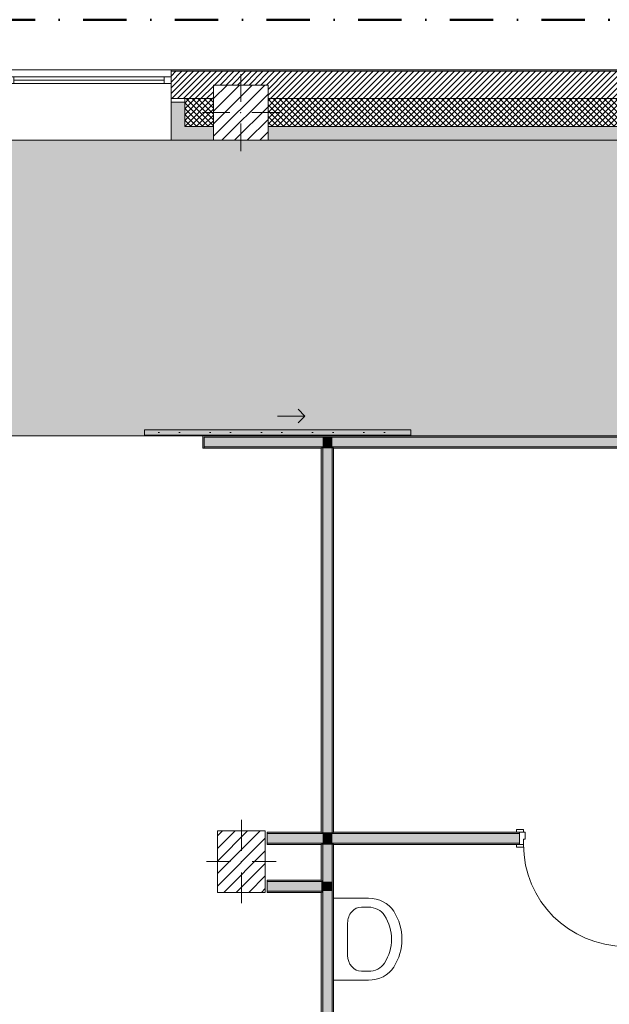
# Model space of a CAD drawing. Header units: millimetres. Extents: x -30280 to 19093, y -19284 to 4746.
# Tile 36 of 40: x -1017 to 3296, y -2458 to 4746. Entities that reach past the tile are written whole.
import ezdxf

# ---------------------------------------------------------------- set-up
doc = ezdxf.new("R2010")
doc.units = ezdxf.units.MM
doc.header["$MEASUREMENT"] = 0
doc.linetypes.add('Punto & Rayas', pattern=[670.277762, 317.5, -176.388889, 0, -176.388874])
doc.linetypes.add('Wipeout_Contour', pattern=[1000, 0, -1000])
for name, color, linetype, lineweight, true_color in [('01_2D_Ambit_Pluma_Nº__242', 7, 'Continuous', 50, 0xfb0013), ('12_FAÇ_Façana_Pluma_Nº__102', 7, 'Continuous', 5, 0xcccccc), ('12_FAÇ_Façana_Pluma_Nº__174', 7, 'Continuous', 13, 0xe4ad2c), ('12_FAÇ_Façana_Pluma_Nº__176', 7, 'Continuous', 15, 0x93a0c6), ('12_FAÇ_Façana_Pluma_Nº__43', 7, 'Continuous', 5, 0xa4a4a6), ('14_PAV_Paviment existent_Pluma_Nº__197', 7, 'Continuous', 0, 0xffe68e), ('Demolido_08_Envans_Pluma_Nº__102', 7, 'Continuous', 5, 0xcccccc), ('Demolido_08_Envans_Pluma_Nº__176', 7, 'Continuous', 15, 0x93a0c6), ('Demolido_Puertas Archicad_Pluma_Nº__3', 7, 'Continuous', 5, 0xa4a4a4), ('Ventanas Archicad_Pluma_Nº__23', 7, 'Continuous', 5, 0xa4a4a6), ('Ventanas Archicad_Pluma_Nº__3', 7, 'Continuous', 5, 0xa4a4a4), ('Ventanas Archicad_Pluma_Nº__43', 7, 'Continuous', 5, 0xa4a4a6)]:
    doc.layers.add(name, color=color, linetype=linetype, lineweight=lineweight, true_color=true_color)
for name, color, linetype in [('10_ESTR_Pilars', 7, 'Continuous'), ('12_FAÇ_Façana', 7, 'Continuous'), ('14_PAV_Paviment existent', 7, 'Continuous'), ('Demolido_08_Envans', 7, 'Continuous'), ('Demolido_09_EI_Mobiliari general', 7, 'Continuous'), ('Demolido_Puertas Archicad', 7, 'Continuous'), ('Ventanas Archicad', 7, 'Continuous')]:
    doc.layers.add(name, color=color, linetype=linetype)
for name, color, linetype, lineweight in [('10_ESTR_Pilars_Pluma_Nº__20', 1, 'Continuous', 5), ('10_ESTR_Pilars_Pluma_Nº__28', 7, 'Continuous', 20), ('10_ESTR_Pilars_Pluma_Nº__42', 8, 'Continuous', 25), ('12_FAÇ_Façana_Pluma_Nº__2', 8, 'Continuous', 5), ('12_FAÇ_Façana_Pluma_Nº__7', 7, 'Continuous', 5), ('14_PAV_Paviment existent_Pluma_Nº__89', 7, 'Continuous', 5), ('Demolido_08_Envans_Pluma_Nº__7', 7, 'Continuous', 5), ('Demolido_09_EI_Mobiliari general_Pluma_Nº__75', 7, 'Continuous', 5), ('Demolido_12_FAÇ_Façana_Pluma_Nº__7', 7, 'Continuous', 5), ('Demolido_Puertas Archicad_Pluma_Nº__1', 7, 'Continuous', 5), ('Demolido_Puertas Archicad_Pluma_Nº__7', 7, 'Continuous', 5), ('Ventanas Archicad_Pluma_Nº__7', 7, 'Continuous', 5)]:
    doc.layers.add(name, color=color, linetype=linetype, lineweight=lineweight)
pattern_1 = [(45, (0, 0), (-21.2132, 21.2132), []), (135, (0, 0), (21.2132, 21.2132), [])]
pattern_2 = [(45, (0, 0), (-45.9619, 45.9619), [])]

# ---------------------------------------------------------------- blocks, each defined once
blk = doc.blocks.new('Forjado_1_1', base_point=(5758.9, 1700.9))
at = {"layer": '14_PAV_Paviment existent_Pluma_Nº__197', "linetype": 'Continuous', "lineweight": 0, "true_color": 0x3f3923}
blk.add_hatch(color=39, dxfattribs=at).paths.add_polyline_path([(5758.9, 1700.9), (5758.9, 3863.5), (-28038.7, 3863.5), (-28050.8, 1700.9)])
at = {"layer": '14_PAV_Paviment existent_Pluma_Nº__89', "color": 7, "linetype": 'Continuous', "lineweight": 5, "flags": 128}
blk.add_lwpolyline([(5758.9, 1700.9), (-28050.8, 1700.9), (-28038.7, 3863.5), (5758.9, 3863.5)], close=True, dxfattribs=at)
blk = doc.blocks.new('Ventana Vertical Multi-Faja 27_2')
at = {"layer": 'Ventanas Archicad_Pluma_Nº__23', "color": 253, "linetype": 'Continuous', "lineweight": 5, "true_color": 0xa4a4a6}
for p, q in [((-600, 0), (-550, 0)), ((-550, 0), (-550, -50)), ((550, -50), (550, 0)), ((550, 0), (600, 0)), ((-550, -50), (-600, -50)), ((600, -50), (550, -50))]:
    blk.add_line(p, q, dxfattribs=at)
at = {"layer": 'Ventanas Archicad_Pluma_Nº__3', "color": 253, "linetype": 'Continuous', "lineweight": 5, "true_color": 0xa4a4a4}
for p, q in [((-600, 50), (600, 50)), ((-550, 0), (550, 0)), ((-550, -25), (550, -25)), ((550, -50), (-550, -50)), ((-600, -465), (600, -465))]:
    blk.add_line(p, q, dxfattribs=at)
at = {"layer": 'Ventanas Archicad_Pluma_Nº__43', "color": 253, "linetype": 'Continuous', "lineweight": 5, "true_color": 0xa4a4a6}
for p, q in [((-600, -160), (-600, -185)), ((600, -160), (600, -185))]:
    blk.add_line(p, q, dxfattribs=at)
at = {"layer": 'Ventanas Archicad_Pluma_Nº__7', "color": 7, "linetype": 'Continuous', "lineweight": 5}
for p, q in [((-600, 50), (-600, 40)), ((-600, 40), (-600, 0)), ((-600, 0), (-600, -50)), ((-600, 0), (-600, -50)), ((600, 50), (600, 40)), ((600, 40), (600, 0)), ((600, 0), (600, -50)), ((600, 0), (600, -50)), ((-600, -50), (-600, -160)), ((600, -50), (600, -160)), ((-600, -185), (-600, -365)), ((-600, -185), (-600, -365)), ((600, -185), (600, -365)), ((600, -185), (600, -365)), ((-600, -365), (-600, -465)), ((-600, -365), (-600, -465)), ((600, -365), (600, -465)), ((600, -365), (600, -465))]:
    blk.add_line(p, q, dxfattribs=at)
blk = doc.blocks.new('Muro_3_1', base_point=(11882.6, 4378.5))
at = {"layer": '12_FAÇ_Façana', "linetype": 'Continuous', "lineweight": 0, "true_color": 0x000000}
h = blk.add_hatch(dxfattribs=at)
h.set_pattern_fill('Yeso_0001', color=18, style=0, pattern_type=2)
h.set_pattern_definition([(0, (0, 0), (0, 75), [0, -75])])
h.paths.add_polyline_path([(89.5, 4168.5), (89.5, 4143.5), (189.5, 4143.5), (189.5, 4168.5)])
at = {"layer": '12_FAÇ_Façana_Pluma_Nº__102', "linetype": 'Continuous', "lineweight": 0, "true_color": 0xe5e5e5}
for points in [[(189.5, 3963.5), (189.5, 4143.5), (89.5, 4143.5), (89.5, 3863.5)], [(189.5, 3963.5), (89.5, 3863.5), (399.5, 3863.5), (399.5, 3963.5)], [(5799.5, 3963.5), (799.5, 3963.5), (799.5, 3863.5), (5799.5, 3863.5)]]:
    blk.add_hatch(color=254, dxfattribs=at).paths.add_polyline_path(points)
at = {"layer": '12_FAÇ_Façana_Pluma_Nº__174', "linetype": 'Continuous', "lineweight": 13, "true_color": 0xe4ad2c}
h = blk.add_hatch(dxfattribs=at)
h.set_pattern_fill('SATE_Aislamiento_0001', color=42, style=0, pattern_type=2)
h.set_pattern_definition(pattern_1)
h.paths.add_polyline_path([(399.5, 4168.5), (189.5, 4168.5), (189.5, 4143.5), (189.5, 3963.5), (399.5, 3963.5)])
h = blk.add_hatch(dxfattribs=at)
h.set_pattern_fill('SATE_Aislamiento_0001', color=42, style=0, pattern_type=2)
h.set_pattern_definition(pattern_1)
h.paths.add_polyline_path([(799.5, 3963.5), (5799.5, 3963.5), (5799.5, 4168.5), (799.5, 4168.5)])
at = {"layer": '12_FAÇ_Façana_Pluma_Nº__176', "linetype": 'Continuous', "lineweight": 0, "true_color": 0x495063}
blk.add_hatch(color=251, dxfattribs=at).paths.add_polyline_path([(6783, 4378.5), (89.5, 4378.5), (89.5, 4368.5), (6783, 4368.5)])
at = {"layer": '12_FAÇ_Façana_Pluma_Nº__2', "linetype": 'Continuous', "lineweight": 5}
h = blk.add_hatch(dxfattribs=at)
h.set_pattern_fill('Ceramic_0001', color=8, style=0, pattern_type=2)
h.set_pattern_definition([(45, (0, 0), (-21.2132, 21.2132), [])])
h.paths.add_polyline_path([(89.5, 4168.5), (399.5, 4168.5), (399.5, 4268), (799.5, 4268), (799.5, 4168.5), (5799.5, 4168.5), (5799.5, 4268), (6199.5, 4268), (6199.5, 4168.5), (6783, 4168.5), (6783, 4368.5), (89.5, 4368.5)])
at = {"layer": '12_FAÇ_Façana_Pluma_Nº__43', "color": 253, "linetype": 'Continuous', "lineweight": 5, "true_color": 0xa4a4a6}
for p, q in [((89.5, 4168.5), (89.5, 4143.5)), ((189.5, 4168.5), (89.5, 4168.5)), ((89.5, 4143.5), (189.5, 4143.5)), ((189.5, 4143.5), (189.5, 4168.5))]:
    blk.add_line(p, q, dxfattribs=at)
at = {"layer": '12_FAÇ_Façana_Pluma_Nº__7', "color": 7, "linetype": 'Continuous', "lineweight": 5}
for p, q in [((89.5, 4378.5), (89.5, 4368.5)), ((6783, 4368.5), (89.5, 4368.5)), ((89.5, 4368.5), (89.5, 4328.5)), ((89.5, 4328.5), (89.5, 4278.5)), ((89.5, 4278.5), (89.5, 4168.5)), ((89.5, 4143.5), (89.5, 3963.5)), ((89.5, 4143.5), (89.5, 3963.5)), ((399.5, 4168.5), (189.5, 4168.5)), ((189.5, 3963.5), (189.5, 4143.5)), ((5799.5, 4168.5), (799.5, 4168.5)), ((89.5, 3963.5), (89.5, 3863.5)), ((89.5, 3963.5), (89.5, 3863.5)), ((189.5, 3963.5), (399.5, 3963.5)), ((799.5, 3963.5), (5799.5, 3963.5))]:
    blk.add_line(p, q, dxfattribs=at)
at = {"layer": '12_FAÇ_Façana_Pluma_Nº__7', "color": 7, "linetype": 'Continuous', "lineweight": 5, "flags": 128}
for points in [[(6783, 4378.5), (89.5, 4378.5)], [(89.5, 3863.5), (399.5, 3863.5)], [(799.5, 3863.5), (5799.5, 3863.5)]]:
    blk.add_lwpolyline(points, dxfattribs=at)
at = {"layer": 'Ventanas Archicad', "color": 253, "linetype": 'Continuous', "lineweight": 5, "true_color": 0xa4a4a6, "xscale": -1, "zscale": 1000}
blk.add_blockref('Ventana Vertical Multi-Faja 27_2', (-510.5, 4328.5), dxfattribs=at)
blk = doc.blocks.new('Muro_74_1', base_point=(1278.9, -9489))
at = {"layer": 'Demolido_08_Envans_Pluma_Nº__102', "linetype": 'Continuous', "lineweight": 0, "true_color": 0xe5e5e5}
for points in [[(1268.9, 1620.9), (1198.9, 1620.9), (1198.9, 1610.9), (1268.9, 1610.9)], [(1268.9, -1199), (1268.9, 1610.9), (1198.9, 1610.9), (1198.9, -1199)], [(1268.9, -1199), (1198.9, -1199), (1198.9, -1209), (1268.9, -1209)], [(1268.9, -1279), (1198.9, -1279), (1198.9, -1289), (1268.9, -1289)], [(1268.9, -1560), (1268.9, -1289), (1198.9, -1289), (1198.9, -1560)], [(1198.9, -1560), (1198.9, -1630), (1268.9, -1630), (1268.9, -1560)], [(1198.9, -1630), (1198.9, -9499), (1268.9, -9499), (1268.9, -1630)]]:
    blk.add_hatch(color=254, dxfattribs=at).paths.add_polyline_path(points)
at = {"layer": 'Demolido_08_Envans_Pluma_Nº__176', "linetype": 'Continuous', "lineweight": 0, "true_color": 0x495063}
for points in [[(1188.9, 1610.9), (1188.9, -1199), (1198.9, -1199), (1198.9, 1610.9)], [(1278.9, -1199), (1278.9, 1610.9), (1268.9, 1610.9), (1268.9, -1199)], [(1198.9, -1550), (1198.9, -1289), (1188.9, -1289), (1188.9, -1550)], [(1278.9, -9679), (1278.9, -1289), (1268.9, -1289), (1268.9, -9679)], [(1188.9, -1550), (1188.9, -1560), (1198.9, -1560), (1198.9, -1550)], [(1188.9, -1630), (1188.9, -1640), (1198.9, -1640), (1198.9, -1630)], [(1188.9, -1640), (1188.9, -9489), (1198.9, -9489), (1198.9, -1640)]]:
    blk.add_hatch(color=251, dxfattribs=at).paths.add_polyline_path(points)
at = {"layer": 'Demolido_08_Envans_Pluma_Nº__7', "color": 7, "linetype": 'Continuous', "lineweight": 5}
for p, q in [((1198.9, 1620.9), (1198.9, 1610.9)), ((1198.9, 1610.9), (1198.9, -1199)), ((1268.9, 1610.9), (1268.9, 1620.9)), ((1268.9, -1199), (1268.9, 1610.9)), ((1198.9, -1199), (1198.9, -1209)), ((1268.9, -1209), (1268.9, -1199)), ((1198.9, -1279), (1198.9, -1289)), ((1198.9, -1289), (1198.9, -1560)), ((1268.9, -1289), (1268.9, -1279)), ((1268.9, -1560), (1268.9, -1289)), ((1198.9, -1560), (1188.9, -1560)), ((1268.9, -1630), (1268.9, -1560)), ((1188.9, -1630), (1198.9, -1630)), ((1198.9, -1630), (1198.9, -9489)), ((1268.9, -9499), (1268.9, -1630))]:
    blk.add_line(p, q, dxfattribs=at)
at = {"layer": 'Demolido_08_Envans_Pluma_Nº__7', "color": 7, "linetype": 'Continuous', "lineweight": 5, "flags": 128}
for points in [[(1188.9, 1610.9), (1188.9, -1199)], [(1278.9, -1199), (1278.9, 1610.9)], [(1188.9, -1289), (1188.9, -1550)], [(1278.9, -9679), (1278.9, -1289)], [(1188.9, -1640), (1188.9, -9489)]]:
    blk.add_lwpolyline(points, dxfattribs=at)
blk = doc.blocks.new('Puerta 27_12')
at = {"layer": 'Demolido_Puertas Archicad_Pluma_Nº__1', "color": 7, "linetype": 'Continuous', "lineweight": 5}
for p, q in [((332, 0), (332, 744)), ((332, 744), (372, 744)), ((372, 744), (372, 0)), ((-372, 19), (-422, 19)), ((-422, 19), (-422, 0)), ((-422, 0), (-372, 0)), ((-372, 0), (-400, 0)), ((-400, 0), (-400, -90)), ((-372, 0), (-372, 19)), ((-372, -40), (-372, 0)), ((372, 0), (332, 0)), ((422, 19), (372, 19)), ((372, 19), (372, 0)), ((372, 0), (422, 0)), ((400, 0), (372, 0)), ((372, 0), (372, -40)), ((400, -90), (400, 0)), ((422, 0), (422, 19)), ((-360, -40), (-372, -40)), ((-360, -90), (-360, -40)), ((372, -40), (360, -40)), ((360, -40), (360, -90)), ((-372, -90), (-422, -90)), ((-422, -90), (-422, -109)), ((-422, -109), (-372, -109)), ((-400, -90), (-360, -90)), ((-372, -109), (-372, -90)), ((360, -90), (400, -90)), ((422, -90), (372, -90)), ((372, -90), (372, -109)), ((372, -109), (422, -109)), ((422, -109), (422, -90))]:
    blk.add_line(p, q, dxfattribs=at)
at = {"layer": 'Demolido_Puertas Archicad_Pluma_Nº__3', "color": 253, "linetype": 'Continuous', "lineweight": 5, "true_color": 0xa4a4a4}
blk.add_arc((372, 0), 744, 90, 180, dxfattribs=at)
at = {"layer": 'Demolido_Puertas Archicad_Pluma_Nº__7', "color": 7, "linetype": 'Continuous', "lineweight": 5}
for p, q in [((-400, 0), (-422, 0)), ((-400, 0), (-422, 0)), ((-400, -10), (-400, 0)), ((-400, -10), (-400, 0)), ((400, -10), (400, 0)), ((400, -10), (400, 0)), ((400, 0), (422, 0)), ((400, 0), (422, 0)), ((-400, -80), (-400, -10)), ((-400, -80), (-400, -10)), ((400, -80), (400, -10)), ((400, -80), (400, -10)), ((-400, -90), (-422, -90)), ((-400, -90), (-422, -90)), ((-400, -90), (-400, -80)), ((-400, -90), (-400, -80)), ((400, -90), (400, -80)), ((400, -90), (400, -80)), ((400, -90), (422, -90)), ((400, -90), (422, -90))]:
    blk.add_line(p, q, dxfattribs=at)
blk = doc.blocks.new('Puerta 27_13')
at = {"layer": 'Demolido_Puertas Archicad_Pluma_Nº__1', "color": 7, "linetype": 'Continuous', "lineweight": 5}
for p, q in [((332, 0), (332, 744)), ((332, 744), (372, 744)), ((372, 744), (372, 0)), ((-422, 0), (-422, 19)), ((-422, 19), (-372, 19)), ((-372, 0), (-422, 0)), ((-372, 0), (-400, 0)), ((-400, 0), (-400, -90)), ((-372, 19), (-372, 0)), ((-372, -40), (-372, 0)), ((372, 0), (332, 0)), ((372, 19), (422, 19)), ((372, 0), (372, 19)), ((422, 0), (372, 0)), ((400, 0), (372, 0)), ((372, 0), (372, -40)), ((400, -90), (400, 0)), ((422, 19), (422, 0)), ((-360, -40), (-372, -40)), ((-360, -90), (-360, -40)), ((372, -40), (360, -40)), ((360, -40), (360, -90)), ((-422, -109), (-422, -90)), ((-422, -90), (-372, -90)), ((-372, -109), (-422, -109)), ((-400, -90), (-360, -90)), ((-372, -90), (-372, -109)), ((360, -90), (400, -90)), ((372, -90), (422, -90)), ((372, -109), (372, -90)), ((422, -109), (372, -109)), ((422, -90), (422, -109))]:
    blk.add_line(p, q, dxfattribs=at)
at = {"layer": 'Demolido_Puertas Archicad_Pluma_Nº__3', "color": 253, "linetype": 'Continuous', "lineweight": 5, "true_color": 0xa4a4a4}
blk.add_arc((372, 0), 744, 90, 180, dxfattribs=at)
at = {"layer": 'Demolido_Puertas Archicad_Pluma_Nº__7', "color": 7, "linetype": 'Continuous', "lineweight": 5}
for p, q in [((-400, 0), (-422, 0)), ((-400, 0), (-422, 0)), ((-400, 0), (-400, -10)), ((-400, 0), (-400, -10)), ((400, 0), (400, -10)), ((400, 0), (400, -10)), ((400, 0), (422, 0)), ((400, 0), (422, 0)), ((-400, -10), (-400, -80)), ((-400, -10), (-400, -80)), ((400, -10), (400, -80)), ((400, -10), (400, -80)), ((-400, -90), (-422, -90)), ((-400, -90), (-422, -90)), ((-400, -80), (-400, -90)), ((-400, -80), (-400, -90)), ((400, -80), (400, -90)), ((400, -80), (400, -90)), ((400, -90), (422, -90)), ((400, -90), (422, -90))]:
    blk.add_line(p, q, dxfattribs=at)
blk = doc.blocks.new('Muro_79_1', base_point=(793.2, -1289))
at = {"layer": 'Demolido_08_Envans_Pluma_Nº__102', "linetype": 'Continuous', "lineweight": 0, "true_color": 0xe5e5e5}
for points in [[(1198.9, -1209), (793.2, -1209), (793.2, -1279), (1198.9, -1279)], [(1268.9, -1209), (1198.9, -1209), (1198.9, -1279), (1268.9, -1279)], [(1268.9, -1209), (1268.9, -1279), (2639.8, -1279), (2639.8, -1209)], [(3439.8, -1209), (3439.8, -1279), (3538.2, -1279), (3538.2, -1209)], [(3608.2, -1209), (3538.2, -1209), (3538.2, -1279), (3608.2, -1279)], [(3608.2, -1209), (3608.2, -1279), (3749.3, -1279), (3749.3, -1209)], [(5738.9, -1209), (4549.3, -1209), (4549.3, -1279), (5738.9, -1279)], [(5828.9, -1209), (5738.9, -1209), (5738.9, -1279), (5828.9, -1279)], [(7253.9, -1209), (6178.9, -1209), (6178.9, -1279), (7253.9, -1279)], [(7253.9, -1209), (7253.9, -1279), (7263.9, -1279), (7263.9, -1209)]]:
    blk.add_hatch(color=254, dxfattribs=at).paths.add_polyline_path(points)
at = {"layer": 'Demolido_08_Envans_Pluma_Nº__176', "linetype": 'Continuous', "lineweight": 0, "true_color": 0x495063}
for points in [[(1188.9, -1199), (793.2, -1199), (793.2, -1209), (1188.9, -1209)], [(1198.9, -1199), (1188.9, -1199), (1188.9, -1209), (1198.9, -1209)], [(1278.9, -1199), (1268.9, -1199), (1268.9, -1209), (1278.9, -1209)], [(1278.9, -1209), (2639.8, -1209), (2639.8, -1199), (1278.9, -1199)], [(3439.8, -1199), (3439.8, -1209), (3749.3, -1209), (3749.3, -1199)], [(4549.3, -1209), (5728.9, -1209), (5728.9, -1199), (4549.3, -1199)], [(5738.9, -1199), (5728.9, -1199), (5728.9, -1209), (5738.9, -1209)], [(7253.9, -1199), (6178.9, -1199), (6178.9, -1209), (7253.9, -1209)], [(1188.9, -1279), (793.2, -1279), (793.2, -1289), (1188.9, -1289)], [(1198.9, -1279), (1188.9, -1279), (1188.9, -1289), (1198.9, -1289)], [(1278.9, -1279), (1268.9, -1279), (1268.9, -1289), (1278.9, -1289)], [(1278.9, -1279), (1278.9, -1289), (2639.8, -1289), (2639.8, -1279)], [(3439.8, -1279), (3439.8, -1289), (3528.2, -1289), (3528.2, -1279)], [(3538.2, -1279), (3528.2, -1279), (3528.2, -1289), (3538.2, -1289)], [(3618.2, -1279), (3608.2, -1279), (3608.2, -1289), (3618.2, -1289)], [(3749.3, -1279), (3618.2, -1279), (3618.2, -1289), (3749.3, -1289)], [(4549.3, -1279), (4549.3, -1289), (5828.9, -1289), (5828.9, -1279)], [(6178.9, -1289), (7253.9, -1289), (7253.9, -1279), (6178.9, -1279)]]:
    blk.add_hatch(color=251, dxfattribs=at).paths.add_polyline_path(points)
at = {"layer": 'Demolido_08_Envans_Pluma_Nº__7', "color": 7, "linetype": 'Continuous', "lineweight": 5}
for p, q in [((1198.9, -1209), (793.2, -1209)), ((1198.9, -1199), (1198.9, -1209)), ((1268.9, -1209), (1268.9, -1199)), ((2639.8, -1209), (1268.9, -1209)), ((2639.8, -1199), (2617.8, -1199)), ((2639.8, -1209), (2639.8, -1199)), ((2639.8, -1279), (2639.8, -1209)), ((3439.8, -1199), (3461.8, -1199)), ((3439.8, -1209), (3439.8, -1199)), ((3538.2, -1209), (3439.8, -1209)), ((3439.8, -1279), (3439.8, -1209)), ((3608.2, -1209), (3538.2, -1209)), ((3749.3, -1209), (3608.2, -1209)), ((3749.3, -1199), (3727.3, -1199)), ((3749.3, -1199), (3749.3, -1209)), ((3749.3, -1209), (3749.3, -1279)), ((4549.3, -1199), (4571.3, -1199)), ((4549.3, -1199), (4549.3, -1209)), ((5738.9, -1209), (4549.3, -1209)), ((4549.3, -1209), (4549.3, -1279)), ((5738.9, -1199), (5738.9, -1209)), ((7253.9, -1209), (6178.9, -1209)), ((793.2, -1279), (1198.9, -1279)), ((1198.9, -1279), (1198.9, -1289)), ((1268.9, -1289), (1268.9, -1279)), ((1268.9, -1279), (2639.8, -1279)), ((2639.8, -1289), (2617.8, -1289)), ((2639.8, -1289), (2639.8, -1279)), ((3439.8, -1279), (3538.2, -1279)), ((3439.8, -1289), (3439.8, -1279)), ((3439.8, -1289), (3461.8, -1289)), ((3538.2, -1279), (3538.2, -1289)), ((3608.2, -1289), (3608.2, -1279)), ((3608.2, -1279), (3749.3, -1279)), ((3749.3, -1289), (3727.3, -1289)), ((3749.3, -1279), (3749.3, -1289)), ((4549.3, -1279), (5738.9, -1279)), ((4549.3, -1279), (4549.3, -1289)), ((4549.3, -1289), (4571.3, -1289)), ((5738.9, -1279), (5828.9, -1279)), ((6178.9, -1279), (7253.9, -1279))]:
    blk.add_line(p, q, dxfattribs=at)
at = {"layer": 'Demolido_08_Envans_Pluma_Nº__7', "color": 7, "linetype": 'Continuous', "lineweight": 5, "flags": 128}
for points in [[(1188.9, -1199), (793.2, -1199)], [(793.2, -1209), (793.2, -1199)], [(793.2, -1279), (793.2, -1209)], [(2639.8, -1199), (1278.9, -1199)], [(3749.3, -1199), (3439.8, -1199)], [(5728.9, -1199), (4549.3, -1199)], [(7253.9, -1199), (6178.9, -1199)], [(793.2, -1289), (793.2, -1279)], [(793.2, -1289), (1188.9, -1289)], [(1278.9, -1289), (2639.8, -1289)], [(3439.8, -1289), (3528.2, -1289)], [(3618.2, -1289), (3749.3, -1289)], [(4549.3, -1289), (5828.9, -1289)], [(6178.9, -1289), (7253.9, -1289)]]:
    blk.add_lwpolyline(points, dxfattribs=at)
at = {"layer": 'Demolido_12_FAÇ_Façana_Pluma_Nº__7', "color": 7, "linetype": 'Continuous', "lineweight": 5}
for p, q in [((7263.9, -1209), (7253.9, -1209)), ((7253.9, -1279), (7263.9, -1279))]:
    blk.add_line(p, q, dxfattribs=at)
at = {"layer": 'Demolido_Puertas Archicad', "color": 253, "linetype": 'Continuous', "lineweight": 5, "true_color": 0xa4a4a6, "xscale": -1, "zscale": 1000, "rotation": 180}
blk.add_blockref('Puerta 27_13', (3039.8, -1289), dxfattribs=at)
at = {"layer": 'Demolido_Puertas Archicad', "color": 253, "linetype": 'Continuous', "lineweight": 5, "true_color": 0xa4a4a6, "zscale": 1000, "rotation": 180}
blk.add_blockref('Puerta 27_12', (4149.3, -1289), dxfattribs=at)
blk = doc.blocks.new('Muro_98_1', base_point=(793.2, -1640))
at = {"layer": 'Demolido_08_Envans_Pluma_Nº__102', "linetype": 'Continuous', "lineweight": 0, "true_color": 0xe5e5e5}
for points in [[(793.2, -1630), (1188.9, -1630), (1188.9, -1560), (793.2, -1560)], [(1188.9, -1560), (1188.9, -1630), (1198.9, -1630), (1198.9, -1560)]]:
    blk.add_hatch(color=254, dxfattribs=at).paths.add_polyline_path(points)
at = {"layer": 'Demolido_08_Envans_Pluma_Nº__176', "linetype": 'Continuous', "lineweight": 0, "true_color": 0x495063}
for points in [[(1188.9, -1550), (793.2, -1550), (793.2, -1560), (1188.9, -1560)], [(793.2, -1640), (1188.9, -1640), (1188.9, -1630), (793.2, -1630)]]:
    blk.add_hatch(color=251, dxfattribs=at).paths.add_polyline_path(points)
at = {"layer": 'Demolido_08_Envans_Pluma_Nº__7', "color": 7, "linetype": 'Continuous', "lineweight": 5}
for p, q in [((1188.9, -1560), (793.2, -1560)), ((1198.9, -1560), (1188.9, -1560)), ((793.2, -1630), (1188.9, -1630)), ((1188.9, -1630), (1198.9, -1630))]:
    blk.add_line(p, q, dxfattribs=at)
at = {"layer": 'Demolido_08_Envans_Pluma_Nº__7', "color": 7, "linetype": 'Continuous', "lineweight": 5, "flags": 128}
for points in [[(1188.9, -1550), (793.2, -1550)], [(793.2, -1560), (793.2, -1550)], [(793.2, -1630), (793.2, -1560)], [(793.2, -1640), (793.2, -1630)], [(793.2, -1640), (1188.9, -1640)]]:
    blk.add_lwpolyline(points, dxfattribs=at)
blk = doc.blocks.new('Puerta Corredera Exterior 27_2')
at = {"layer": 'Demolido_Puertas Archicad', "linetype": 'Continuous', "lineweight": 0, "true_color": 0xffffff}
h = blk.add_hatch(dxfattribs=at)
h.set_pattern_fill('Hormigón_en_Masa_0001', style=0, pattern_type=2)
h.set_pattern_definition([(0, (0, 0), (0, 779.42), [48.75, -401.25]), (0, (225, 389.7), (0, 779.42), [48.75, -401.25]), (60, (0, 0), (-675, 389.7), [48.75, -401.25]), (60, (450, 0), (-675, 389.7), [48.75, -401.25]), (120, (48.75, 0), (675, 389.7), [48.75, -401.25]), (120, (498.75, 0), (675, 389.7), [48.75, -401.25]), (0, (0, 75), (0, 150), [0, -150, 0, -225]), (45, (75, 75), (-106.066, 106.066), [0, -112.5, 0, -187.5])])
h.paths.add_polyline_path([(536.4, 135), (536.4, 95), (2484, 95), (2484, 135)])
at = {"layer": 'Demolido_Puertas Archicad_Pluma_Nº__3', "color": 253, "linetype": 'Continuous', "lineweight": 5, "true_color": 0xa4a4a4}
for p, q in [((1510.2, 235), (1710.2, 235)), ((1710.2, 235), (1660.2, 285)), ((1710.2, 235), (1660.2, 185)), ((536.4, 135), (2484, 135)), ((536.4, 95), (536.4, 135)), ((2484, 95), (536.4, 95)), ((2484, 135), (2484, 95))]:
    blk.add_line(p, q, dxfattribs=at)
at = {"layer": 'Demolido_Puertas Archicad_Pluma_Nº__7', "color": 7, "linetype": 'Continuous', "lineweight": 5}
for p, q in [((-973.8, 90), (-963.8, 90)), ((-963.8, 0), (-963.8, 90)), ((973.8, 90), (963.8, 90)), ((963.8, 0), (963.8, 90))]:
    blk.add_line(p, q, dxfattribs=at)
blk = doc.blocks.new('Muro_106_1', base_point=(-18761.1, 1610.9))
at = {"layer": 'Demolido_08_Envans_Pluma_Nº__102', "linetype": 'Continuous', "lineweight": 0, "true_color": 0xe5e5e5}
for points in [[(1198.9, 1690.9), (332.9, 1690.9), (332.9, 1620.9), (1198.9, 1620.9)], [(1268.9, 1690.9), (1198.9, 1690.9), (1198.9, 1620.9), (1268.9, 1620.9)], [(1268.9, 1690.9), (1268.9, 1620.9), (4822.7, 1620.9), (4822.7, 1690.9)]]:
    blk.add_hatch(color=254, dxfattribs=at).paths.add_polyline_path(points)
at = {"layer": 'Demolido_08_Envans_Pluma_Nº__176', "linetype": 'Continuous', "lineweight": 0, "true_color": 0x495063}
for points in [[(322.9, 1700.9), (322.9, 1610.9), (332.9, 1610.9), (332.9, 1690.9), (332.9, 1700.9)], [(332.9, 1700.9), (332.9, 1690.9), (4822.7, 1690.9), (4822.7, 1700.9)], [(332.9, 1610.9), (1188.9, 1610.9), (1188.9, 1620.9), (332.9, 1620.9)], [(1198.9, 1620.9), (1188.9, 1620.9), (1188.9, 1610.9), (1198.9, 1610.9)], [(1278.9, 1620.9), (1268.9, 1620.9), (1268.9, 1610.9), (1278.9, 1610.9)], [(1278.9, 1620.9), (1278.9, 1610.9), (4822.7, 1610.9), (4822.7, 1620.9)]]:
    blk.add_hatch(color=251, dxfattribs=at).paths.add_polyline_path(points)
at = {"layer": 'Demolido_08_Envans_Pluma_Nº__7', "color": 7, "linetype": 'Continuous', "lineweight": 5}
for p, q in [((322.9, 1610.9), (322.9, 1700.9)), ((332.9, 1700.9), (322.9, 1700.9)), ((1198.9, 1690.9), (332.9, 1690.9)), ((332.9, 1690.9), (332.9, 1610.9)), ((1268.9, 1690.9), (1198.9, 1690.9)), ((4822.7, 1690.9), (1268.9, 1690.9)), ((332.9, 1610.9), (322.9, 1610.9)), ((332.9, 1620.9), (1198.9, 1620.9)), ((1198.9, 1620.9), (1198.9, 1610.9)), ((1268.9, 1610.9), (1268.9, 1620.9)), ((1268.9, 1620.9), (4822.7, 1620.9))]:
    blk.add_line(p, q, dxfattribs=at)
at = {"layer": 'Demolido_08_Envans_Pluma_Nº__7', "color": 7, "linetype": 'Continuous', "lineweight": 5, "flags": 128}
for points in [[(4822.7, 1700.9), (332.9, 1700.9)], [(332.9, 1610.9), (1188.9, 1610.9)], [(1278.9, 1610.9), (4822.7, 1610.9)]]:
    blk.add_lwpolyline(points, dxfattribs=at)
at = {"layer": 'Demolido_Puertas Archicad', "color": 253, "linetype": 'Continuous', "lineweight": 5, "true_color": 0xa4a4a6, "zscale": 1000}
blk.add_blockref('Puerta Corredera Exterior 27_2', (-640.9, 1610.9), dxfattribs=at)
blk = doc.blocks.new('Pilar_7_1', base_point=(603.9, -1414))
at = {"color": 254, "linetype": 'Wipeout_Contour', "lineweight": 0, "ltscale": 6194.339703}
blk.add_wipeout([(428.9, -1639), (778.9, -1639), (778.9, -1189), (428.9, -1189)], dxfattribs=at).dxf.layer = '10_ESTR_Pilars'
at = {"layer": '10_ESTR_Pilars_Pluma_Nº__42', "linetype": 'Continuous', "lineweight": 25}
h = blk.add_hatch(dxfattribs=at)
h.set_pattern_fill('00_GCT_trama_45º_e1_400__05', color=8, style=0, pattern_type=2)
h.set_pattern_definition(pattern_2)
h.paths.add_polyline_path([(428.9, -1639), (778.9, -1639), (778.9, -1189), (428.9, -1189)])
at = {"layer": '10_ESTR_Pilars_Pluma_Nº__20', "color": 1, "linetype": 'Continuous', "lineweight": 5}
for p, q in [((603.9, -1334), (603.9, -1109)), ((523.9, -1414), (348.9, -1414)), ((683.9, -1414), (858.9, -1414)), ((603.9, -1494), (603.9, -1719))]:
    blk.add_line(p, q, dxfattribs=at)
blk.add_point((603.9, -1414), dxfattribs=at)
at = {"layer": '10_ESTR_Pilars_Pluma_Nº__28', "color": 7, "linetype": 'Continuous', "lineweight": 20, "flags": 128}
blk.add_lwpolyline([(428.9, -1639), (778.9, -1639), (778.9, -1189), (428.9, -1189)], close=True, dxfattribs=at)
blk = doc.blocks.new('Pilar_31_1', base_point=(599.5, 4065.7))
at = {"color": 254, "linetype": 'Wipeout_Contour', "lineweight": 0, "ltscale": 16458.26973}
blk.add_wipeout([(399.5, 3863.5), (799.5, 3863.5), (799.5, 4268), (399.5, 4268)], dxfattribs=at).dxf.layer = '10_ESTR_Pilars'
at = {"layer": '10_ESTR_Pilars_Pluma_Nº__42', "linetype": 'Continuous', "lineweight": 25}
h = blk.add_hatch(dxfattribs=at)
h.set_pattern_fill('00_GCT_trama_45º_e1_400__05', color=8, style=0, pattern_type=2)
h.set_pattern_definition(pattern_2)
h.paths.add_polyline_path([(399.5, 3863.5), (799.5, 3863.5), (799.5, 4268), (399.5, 4268)])
at = {"layer": '10_ESTR_Pilars_Pluma_Nº__20', "color": 1, "linetype": 'Continuous', "lineweight": 5}
for p, q in [((599.5, 4145.7), (599.5, 4348)), ((519.5, 4065.7), (319.5, 4065.7)), ((679.5, 4065.7), (879.5, 4065.7)), ((599.5, 3985.7), (599.5, 3783.5))]:
    blk.add_line(p, q, dxfattribs=at)
blk.add_point((599.5, 4065.7), dxfattribs=at)
at = {"layer": '10_ESTR_Pilars_Pluma_Nº__28', "color": 7, "linetype": 'Continuous', "lineweight": 20, "flags": 128}
blk.add_lwpolyline([(399.5, 3863.5), (799.5, 3863.5), (799.5, 4268), (399.5, 4268)], close=True, dxfattribs=at)
blk = doc.blocks.new('Lavabo 01 10')
at = {"layer": 'Demolido_09_EI_Mobiliari general_Pluma_Nº__75', "color": 7, "linetype": 'Continuous', "lineweight": 5}
for p, q in [((-300, 0), (-300, -254.5)), ((300, 0), (-300, 0)), ((300, 0), (300, -254.5)), ((-118.8, -102.5), (-118.8, -102.6)), ((118.8, -102.6), (-118.8, -102.6)), ((-234.8, -203.6), (-234.8, -254.5)), ((234.8, -203.6), (234.8, -254.5))]:
    blk.add_line(p, q, dxfattribs=at)
for centre, major_axis, ratio, start_param, end_param in [((-118.8, -203.6), (116, 0), 0.871861, 1.570796, 3.141593), ((118.8, -203.6), (116, 0), 0.871861, 0, 1.570796), ((-118.9, -254.5), (0, 210.4), 0.86087, 1.570796, 2.644618), ((-118.9, -254.5), (0, 134.7), 0.86087, 1.570796, 2.644618), ((118.9, -254.5), (0, 134.7), 0.86087, 3.638567, 4.712389), ((118.9, -254.5), (0, 210.4), 0.86087, 3.638567, 4.712389), ((0, 0), (0, 424.2), 0.86087, 2.644618, 3.638567), ((0, 0), (0, 500), 0.86087, 2.644618, 3.638567)]:
    blk.add_ellipse(centre, major_axis=major_axis, ratio=ratio, start_param=start_param, end_param=end_param, dxfattribs=at)

msp = doc.modelspace()

# ---------------------------------------------------------------- linework, layer by layer
at = {"layer": '01_2D_Ambit_Pluma_Nº__242', "color": 1, "linetype": 'Punto & Rayas', "lineweight": 50, "true_color": 0xfb0013, "flags": 128}
msp.add_lwpolyline([(-28416.579, -2249.593), (-28416.579, 4745.928), (7590.116, 4745.928), (7590.116, -1864.54), (6642.921, -1864.54), (6642.921, -11392.724), (6642.921, -17756.595), (-18985.875, -17756.595), (-18985.875, -11834.879), (-2447.904, -11834.879), (-2447.904, -2249.593)], close=True, dxfattribs=at)

# ---------------------------------------------------------------- block references
at = {"layer": '12_FAÇ_Façana', "color": 7, "lineweight": 20}
msp.add_blockref('Muro_3_1', (11882.64, 4378.454), dxfattribs=at)
at = {"layer": '14_PAV_Paviment existent', "color": 7, "linetype": 'Continuous', "lineweight": 5}
msp.add_blockref('Forjado_1_1', (5758.891, 1700.853), dxfattribs=at)
at = {"layer": 'Demolido_08_Envans', "color": 7, "lineweight": 20}
for name, p in [('Muro_106_1', (-18761.109, 1610.853)), ('Muro_74_1', (1278.891, -9488.976)), ('Muro_79_1', (793.242, -1288.976)), ('Muro_98_1', (793.242, -1639.976))]:
    msp.add_blockref(name, p, dxfattribs=at)
at = {"layer": 'Demolido_09_EI_Mobiliari general', "color": 252, "linetype": 'Continuous', "lineweight": 5, "xscale": -1, "zscale": 1000, "rotation": 90}
msp.add_blockref('Lavabo 01 10', (1278.891, -1981.692), dxfattribs=at)

# ---------------------------------------------------------------- next in the draw order: block references
at = {"layer": '10_ESTR_Pilars', "color": 7, "lineweight": 20}
for name, p in [('Pilar_31_1', (599.532, 4065.732)), ('Pilar_7_1', (603.891, -1413.976))]:
    msp.add_blockref(name, p, dxfattribs=at)

doc.saveas('drawing.dxf')
